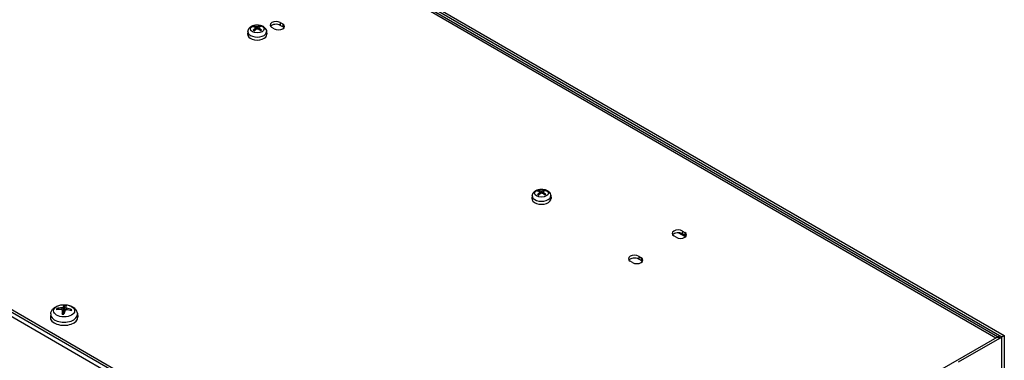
# Model space of a CAD drawing. Header units: millimetres. Extents: x 0 to 2376, y 0 to 1680.
# Tile 59 of 61: x 1765 to 2052, y 1329 to 1428. Entities that reach past the tile are written whole.
import ezdxf

# ---------------------------------------------------------------- set-up
doc = ezdxf.new("R2010")
doc.units = ezdxf.units.MM
doc.header["$LTSCALE"] = 0.2
doc.layers.add('01_Object Line', color=4, linetype='Continuous')

# ---------------------------------------------------------------- blocks, each defined once
blk = doc.blocks.new('A$C8dec59c9')
for p, q in [((-146.02, 365.18), (135.41, 202.7)), ((137.18, 202.9), (-145.66, 366.2)), ((135.86, 202.95), (-145.27, 365.25)), ((-144.96, 366.61), (137.89, 203.31)), ((-80.32, 292.98), (-80.4, 293.23)), ((-80.05, 292.72), (-80.01, 292.24)), ((-80, 292.81), (-79.94, 292.3)), ((-79.72, 293.1), (-79.76, 292.44)), ((-79.44, 293.11), (-79.39, 292.53)), ((-79.1, 292.85), (-79.15, 292.38)), ((-79.04, 292.75), (-79.07, 292.33)), ((-78.83, 293.28), (-78.9, 292.99)), ((-74.6, 292.51), (-75.31, 292.92)), ((-72.83, 294.35), (-72.12, 293.94)), ((-72.83, 294.35), (-72.83, 293.53)), ((-72.12, 293.12), (-72.83, 293.53)), ((-72.12, 293.94), (-72.12, 293.12)), ((-82.26, 291.78), (-82.34, 290.98)), ((-76.84, 291.78), (-76.75, 290.98)), ((-282.14, 284.55), (-0.71, 122.07)), ((-281.43, 286.18), (-1.41, 124.52)), ((-1.41, 123.7), (-281.43, 285.37)), ((0.47, 244.02), (0.39, 243.21)), ((2.41, 245.22), (2.34, 245.46)), ((2.69, 244.95), (2.72, 244.48)), ((2.73, 245.04), (2.79, 244.54)), ((3.02, 245.34), (2.97, 244.68)), ((3.3, 245.34), (3.34, 244.77)), ((3.63, 245.08), (3.58, 244.62)), ((3.69, 244.98), (3.66, 244.56)), ((3.91, 245.51), (3.84, 245.23)), ((5.89, 244.02), (5.98, 243.21)), ((42.43, 231.89), (41.72, 232.29)), ((45.07, 231.99), (42.97, 233.2)), ((44.19, 233.72), (44.9, 233.31)), ((44.19, 233.72), (44.19, 232.91)), ((44.9, 232.5), (44.19, 232.91)), ((44.9, 233.31), (44.9, 232.5)), ((29.7, 224.54), (28.99, 224.94)), ((31.47, 226.37), (32.17, 225.97)), ((31.47, 226.37), (31.47, 225.56)), ((32.17, 225.15), (31.47, 225.56)), ((32.17, 225.97), (32.17, 225.15)), ((-139.66, 209.62), (-139.76, 208.76)), ((-137.64, 210.89), (-137.76, 211.1)), ((-136.41, 211.38), (-136.41, 210.93)), ((-136.25, 210.77), (-136.12, 209.61)), ((-136.25, 210.74), (-136.13, 209.61)), ((-136.05, 211.54), (-135.88, 209.92)), ((-135.75, 211.97), (-135.76, 210.71)), ((-135.28, 211.47), (-135.35, 210.8)), ((-135.01, 211.27), (-135.02, 210.81)), ((-133.69, 210.77), (-133.83, 210.55)), ((-131.86, 209.62), (-131.77, 208.76)), ((0, 124.52), (135.76, 202.9)), ((136.47, 202.49), (124.45, 195.55)), ((135.76, 202.9), (136.47, 202.49)), ((136.26, 202.95), (136.97, 202.54)), ((137.89, 203.31), (137.18, 202.9)), ((137.18, 178.05), (137.18, 202.9)), ((137.89, 203.31), (137.89, 177.46))]:
    blk.add_line(p, q)
for centre, major_axis in [((-79.55, 292.5), (2, 0)), ((3.18, 244.73), (2, 0)), ((-135.76, 210.52), (3.07, 0))]:
    blk.add_ellipse(centre, major_axis=major_axis, ratio=0.57735)
for centre, major_axis, ratio, start_param, end_param in [((-79.55, 292.65), (-1.48, 0), 0.57735, 5.39597, 5.711509), ((-79.43, 288.84), (2.98, -4.01), 0.551799, 2.380181, 2.586243), ((-79.42, 288.7), (-1.91, -4.62), 0.587602, 3.943679, 4.149741), ((-79.55, 292.61), (1.36, 0), 0.57735, 2.242943, 2.50241), ((-79.66, 288.69), (-2.4, 4.38), 0.660999, 5.6053, 5.811363), ((-79.68, 288.83), (2.64, 4.25), 0.496541, 0.891452, 1.097515), ((-79.42, 288.7), (-1.97, -4.59), 0.59718, 3.561981, 3.768044), ((-79.44, 288.84), (3.03, -3.97), 0.56036, 1.982948, 2.18901), ((-79.68, 288.83), (2.58, 4.28), 0.486964, 0.495823, 0.701885), ((-79.67, 288.69), (-2.34, 4.42), 0.652437, 5.225511, 5.431573), ((-79.55, 292.61), (1.36, 0), 0.57735, 0.744743, 1.010555), ((-79.55, 292.65), (-1.48, 0), 0.57735, 3.825174, 4.140713), ((-74.07, 293.63), (-1.75, 0), 0.57735, 3.926991, 7.068583), ((-74.07, 292.82), (-1.75, 0), 0.57735, 3.926991, 5.867233), ((-73.36, 293.22), (1.75, 0), 0.57735, 3.926991, 7.068583), ((-73.36, 292.41), (-1.75, 0), 0.57735, 3.557545, 3.926991), ((-79.55, 290.88), (2.8, 0), 0.57735, 3.079689, 6.345089), ((-79.55, 291.68), (-2.71, 0), 0.57735, 6.221282, 9.486681), ((-79.55, 292.65), (1.48, 0), 0.57735, 3.825174, 4.140713), ((-79.55, 292.65), (1.48, 0), 0.57735, 5.39597, 5.711509), ((3.18, 243.92), (-2.71, 0), 0.57735, 6.221282, 9.486681), ((3.18, 244.89), (-1.48, 0), 0.57735, 5.391931, 5.70747), ((3.3, 241.07), (2.96, -4.02), 0.549585, 2.382529, 2.588592), ((3.31, 240.94), (-1.92, -4.61), 0.590065, 3.945242, 4.151304), ((3.18, 244.89), (1.48, 0), 0.57735, 3.821134, 4.136674), ((3.18, 244.85), (1.36, 0), 0.57735, 2.238904, 2.498567), ((3.07, 240.93), (-2.39, 4.39), 0.658824, 5.607403, 5.813465), ((3.06, 241.07), (2.65, 4.24), 0.498969, 0.893464, 1.099526), ((3.31, 240.93), (-1.98, -4.59), 0.599608, 3.563607, 3.769669), ((3.3, 241.08), (3.02, -3.98), 0.558185, 1.985358, 2.19142), ((3.05, 241.07), (2.59, 4.27), 0.489426, 0.49778, 0.703842), ((3.07, 240.93), (-2.32, 4.42), 0.650224, 5.227538, 5.4336), ((3.18, 244.85), (1.36, 0), 0.57735, 0.740966, 1.006515), ((3.18, 244.89), (-1.48, 0), 0.57735, 3.821134, 4.136674), ((3.18, 244.89), (1.48, 0), 0.57735, 5.391931, 5.70747), ((3.18, 243.11), (2.8, 0), 0.57735, 3.079689, 6.345089), ((42.96, 233.01), (-1.75, 0), 0.57735, 3.926991, 7.068583), ((42.96, 232.19), (-1.75, 0), 0.57735, 3.926991, 5.867233), ((43.66, 232.6), (1.75, 0), 0.57735, 3.926991, 7.068583), ((43.66, 231.78), (-1.75, 0), 0.57735, 3.557545, 3.926991), ((30.23, 225.66), (-1.75, 0), 0.57735, 3.926991, 7.068583), ((30.23, 224.84), (-1.75, 0), 0.57735, 3.926991, 5.867233), ((30.94, 225.25), (1.75, 0), 0.57735, 3.926991, 7.068583), ((30.94, 224.43), (-1.75, 0), 0.57735, 3.557545, 3.926991), ((-135.63, 205.83), (0.26, 6.49), 0.206602, 0.2671, 0.506084), ((-135.76, 210.82), (-2.23, 0), 0.57735, 4.443981, 4.696587), ((-135.9, 205.86), (0.8, 6.45), 0.023492, 0.276792, 0.515776), ((-135.76, 209.48), (-3.91, 0), 0.57735, 6.221282, 9.486681), ((-135.76, 210.82), (-2.23, 0), 0.57735, 6.014778, 6.267383), ((-135.74, 205.93), (6.22, -1.87), 0.747915, 1.91452, 2.153505), ((-135.78, 205.77), (-6.4, 1.15), 0.860353, 4.963401, 5.202385), ((-135.76, 210.77), (-2.07, 0), 0.57735, 6.004056, 6.203389), ((-135.63, 205.84), (0.12, -6.5), 0.12413, 3.85704, 4.096024), ((-135.76, 210.82), (2.23, 0), 0.57735, 4.443981, 4.696587), ((-135.9, 205.86), (1.19, 6.39), 0.105963, 0.738866, 0.97785), ((-135.76, 209.84), (1.5, 0), 0.57735, 1.375938, 1.570243), ((-135.76, 210.77), (2.07, 0), 0.57735, 1.295679, 1.565716), ((-135.75, 205.93), (6.44, -0.9), 0.759714, 1.340875, 1.579859), ((-135.79, 205.77), (-6.06, 2.35), 0.848554, 4.669299, 4.908283), ((-135.76, 210.77), (2.07, 0), 0.57735, 6.070746, 6.278105), ((-135.76, 210.82), (2.23, 0), 0.57735, 6.014778, 6.267383), ((-135.76, 208.61), (4, 0), 0.57735, 3.079689, 6.345089), ((135.76, 202.08), (0.5, 0.866), 0.57735, 0, 0.785398), ((136.47, 201.67), (0.5, 0.866), 0.57735, 5.497787, 7.068583)]:
    blk.add_ellipse(centre, major_axis=major_axis, ratio=ratio, start_param=start_param, end_param=end_param)
for points, knots in [([(-82.26, 291.78), (-82.24, 291.98), (-82.18, 292.17), (-82.01, 292.53), (-81.9, 292.69), (-81.6, 293.01), (-81.42, 293.14), (-80.98, 293.4), (-80.72, 293.5), (-80.16, 293.64), (-79.87, 293.67), (-79.28, 293.68), (-78.99, 293.65), (-78.41, 293.51), (-78.13, 293.41), (-77.62, 293.11), (-77.39, 292.92), (-77.06, 292.48), (-76.94, 292.26), (-76.86, 291.94), (-76.85, 291.86), (-76.84, 291.78)], [2.47405, 2.47405, 2.47405, 2.47405, 2.675975, 2.675975, 2.904467, 2.904467, 3.196126, 3.196126, 3.570873, 3.570873, 3.972723, 3.972723, 4.370358, 4.370358, 4.772046, 4.772046, 5.146342, 5.146342, 5.411553, 5.411553, 5.491836, 5.491836, 5.491836, 5.491836]), ([(-80.49, 293.32), (-80.48, 293.32), (-80.47, 293.31), (-80.45, 293.3), (-80.44, 293.3), (-80.43, 293.28), (-80.42, 293.27), (-80.41, 293.25), (-80.4, 293.24), (-80.4, 293.23)], [0.01226288, 0.01226288, 0.01226288, 0.01226288, 0.01515427, 0.01515427, 0.01895955, 0.01895955, 0.02271597, 0.02271597, 0.02575161, 0.02575161, 0.02575161, 0.02575161]), ([(-80.06, 292.88), (-80.04, 292.87), (-80.03, 292.86), (-80, 292.83), (-80, 292.82), (-80, 292.79), (-80, 292.77), (-80.02, 292.74), (-80.03, 292.73), (-80.05, 292.72)], [0, 0, 0, 0, 0.00749492, 0.00749492, 0.01498984, 0.01498984, 0.02248639, 0.02248639, 0.02966793, 0.02966793, 0.02966793, 0.02966793]), ([(-79.44, 293.11), (-79.46, 293.1), (-79.48, 293.09), (-79.52, 293.08), (-79.55, 293.08), (-79.6, 293.08), (-79.63, 293.08), (-79.68, 293.09), (-79.7, 293.09), (-79.72, 293.1)], [0, 0, 0, 0, 0.00749492, 0.00749492, 0.01498984, 0.01498984, 0.02248639, 0.02248639, 0.02966793, 0.02966793, 0.02966793, 0.02966793]), ([(-79.66, 292.52), (-79.64, 292.53), (-79.62, 292.54), (-79.57, 292.56), (-79.55, 292.56), (-79.5, 292.56), (-79.47, 292.56), (-79.42, 292.55), (-79.4, 292.54), (-79.38, 292.53)], [0, 0, 0, 0, 0.00749492, 0.00749492, 0.01498984, 0.01498984, 0.02248639, 0.02248639, 0.02966793, 0.02966793, 0.02966793, 0.02966793]), ([(-79.04, 292.75), (-79.06, 292.76), (-79.07, 292.78), (-79.09, 292.81), (-79.1, 292.82), (-79.1, 292.85), (-79.1, 292.86), (-79.08, 292.89), (-79.07, 292.9), (-79.05, 292.91)], [0, 0, 0, 0, 0.00749492, 0.00749492, 0.01498984, 0.01498984, 0.02248639, 0.02248639, 0.02966793, 0.02966793, 0.02966793, 0.02966793]), ([(-78.83, 293.28), (-78.82, 293.29), (-78.82, 293.3), (-78.81, 293.32), (-78.8, 293.33), (-78.79, 293.35), (-78.78, 293.36), (-78.76, 293.37), (-78.75, 293.37), (-78.75, 293.37)], [0.0346009, 0.0346009, 0.0346009, 0.0346009, 0.03763655, 0.03763655, 0.04139296, 0.04139296, 0.04519824, 0.04519824, 0.04808963, 0.04808963, 0.04808963, 0.04808963]), ([(-80.7, 292.11), (-80.69, 292.12), (-80.69, 292.13), (-80.67, 292.13), (-80.66, 292.14), (-80.64, 292.14), (-80.64, 292.14), (-80.63, 292.13), (-80.63, 292.13), (-80.63, 292.13)], [0.01226288, 0.01226288, 0.01226288, 0.01226288, 0.01515427, 0.01515427, 0.01895955, 0.01895955, 0.02271597, 0.02271597, 0.02331649, 0.02331649, 0.02331649, 0.02331649]), ([(-80.31, 291.97), (-80.33, 291.98), (-80.35, 291.98), (-80.39, 292), (-80.41, 292.01), (-80.46, 292.03), (-80.48, 292.04), (-80.53, 292.07), (-80.55, 292.08), (-80.59, 292.11), (-80.61, 292.12), (-80.63, 292.13)], [1.425206, 1.425206, 1.425206, 1.425206, 1.4701568, 1.4701568, 1.5374932, 1.5374932, 1.6048297, 1.6048297, 1.6721661, 1.6721661, 1.7395026, 1.7395026, 1.7395026, 1.7395026]), ([(-78.39, 292.2), (-78.4, 292.19), (-78.42, 292.17), (-78.45, 292.15), (-78.47, 292.13), (-78.51, 292.11), (-78.53, 292.09), (-78.57, 292.07), (-78.59, 292.06), (-78.63, 292.04), (-78.64, 292.03), (-78.66, 292.02)], [6.1142288, 6.1142288, 6.1142288, 6.1142288, 6.1816588, 6.1816588, 6.2490888, 6.2490888, 6.3165187, 6.3165187, 6.3839487, 6.3839487, 6.4234347, 6.4234347, 6.4234347, 6.4234347]), ([(-78.39, 292.2), (-78.39, 292.2), (-78.38, 292.21), (-78.37, 292.21), (-78.36, 292.21), (-78.35, 292.21), (-78.33, 292.21), (-78.32, 292.2), (-78.31, 292.2), (-78.3, 292.19)], [0.0363014, 0.0363014, 0.0363014, 0.0363014, 0.03763655, 0.03763655, 0.04139296, 0.04139296, 0.04519824, 0.04519824, 0.04808963, 0.04808963, 0.04808963, 0.04808963]), ([(0.47, 244.02), (0.49, 244.21), (0.55, 244.4), (0.72, 244.76), (0.84, 244.93), (1.13, 245.24), (1.31, 245.38), (1.75, 245.63), (2.01, 245.73), (2.57, 245.87), (2.86, 245.91), (3.45, 245.91), (3.75, 245.88), (4.32, 245.75), (4.6, 245.64), (5.11, 245.35), (5.34, 245.16), (5.67, 244.72), (5.79, 244.49), (5.87, 244.17), (5.88, 244.09), (5.89, 244.02)], [2.470011, 2.470011, 2.470011, 2.470011, 2.671935, 2.671935, 2.900427, 2.900427, 3.192087, 3.192087, 3.566834, 3.566834, 3.968683, 3.968683, 4.366319, 4.366319, 4.768007, 4.768007, 5.142303, 5.142303, 5.407513, 5.407513, 5.487797, 5.487797, 5.487797, 5.487797]), ([(2.03, 244.35), (2.04, 244.36), (2.04, 244.36), (2.06, 244.37), (2.07, 244.38), (2.08, 244.38), (2.09, 244.38), (2.1, 244.37), (2.1, 244.37), (2.1, 244.37)], [0.01226288, 0.01226288, 0.01226288, 0.01226288, 0.01515427, 0.01515427, 0.01895955, 0.01895955, 0.02271597, 0.02271597, 0.02334088, 0.02334088, 0.02334088, 0.02334088]), ([(2.41, 244.21), (2.4, 244.21), (2.38, 244.22), (2.34, 244.24), (2.31, 244.25), (2.27, 244.27), (2.24, 244.28), (2.2, 244.31), (2.18, 244.32), (2.14, 244.34), (2.12, 244.36), (2.1, 244.37)], [1.4253821, 1.4253821, 1.4253821, 1.4253821, 1.4701529, 1.4701529, 1.5374927, 1.5374927, 1.6048325, 1.6048325, 1.6721723, 1.6721723, 1.7395121, 1.7395121, 1.7395121, 1.7395121]), ([(2.25, 245.55), (2.26, 245.55), (2.27, 245.55), (2.28, 245.54), (2.29, 245.53), (2.31, 245.52), (2.32, 245.5), (2.33, 245.48), (2.34, 245.47), (2.34, 245.46)], [0.01226288, 0.01226288, 0.01226288, 0.01226288, 0.01515427, 0.01515427, 0.01895955, 0.01895955, 0.02271597, 0.02271597, 0.02575161, 0.02575161, 0.02575161, 0.02575161]), ([(2.67, 245.11), (2.69, 245.11), (2.7, 245.1), (2.73, 245.07), (2.73, 245.06), (2.74, 245.03), (2.73, 245.01), (2.71, 244.98), (2.7, 244.97), (2.69, 244.95)], [0, 0, 0, 0, 0.00749492, 0.00749492, 0.01498984, 0.01498984, 0.02248639, 0.02248639, 0.02966793, 0.02966793, 0.02966793, 0.02966793]), ([(3.3, 245.34), (3.28, 245.34), (3.26, 245.33), (3.21, 245.32), (3.18, 245.31), (3.13, 245.31), (3.11, 245.31), (3.06, 245.32), (3.03, 245.33), (3.02, 245.34)], [0, 0, 0, 0, 0.00749492, 0.00749492, 0.01498984, 0.01498984, 0.02248639, 0.02248639, 0.02966793, 0.02966793, 0.02966793, 0.02966793]), ([(3.07, 244.75), (3.09, 244.77), (3.11, 244.78), (3.16, 244.79), (3.18, 244.8), (3.23, 244.8), (3.26, 244.79), (3.31, 244.78), (3.33, 244.77), (3.35, 244.76)], [0, 0, 0, 0, 0.00749492, 0.00749492, 0.01498984, 0.01498984, 0.02248639, 0.02248639, 0.02966793, 0.02966793, 0.02966793, 0.02966793]), ([(3.69, 244.98), (3.68, 245), (3.66, 245.01), (3.64, 245.04), (3.63, 245.05), (3.63, 245.08), (3.63, 245.1), (3.65, 245.12), (3.66, 245.14), (3.68, 245.14)], [0, 0, 0, 0, 0.00749492, 0.00749492, 0.01498984, 0.01498984, 0.02248639, 0.02248639, 0.02966793, 0.02966793, 0.02966793, 0.02966793]), ([(3.91, 245.51), (3.91, 245.52), (3.92, 245.53), (3.93, 245.55), (3.93, 245.56), (3.95, 245.58), (3.96, 245.59), (3.97, 245.6), (3.98, 245.6), (3.99, 245.61)], [0.0346009, 0.0346009, 0.0346009, 0.0346009, 0.03763655, 0.03763655, 0.04139296, 0.04139296, 0.04519824, 0.04519824, 0.04808963, 0.04808963, 0.04808963, 0.04808963]), ([(4.34, 244.43), (4.33, 244.42), (4.31, 244.41), (4.27, 244.38), (4.26, 244.37), (4.22, 244.34), (4.2, 244.33), (4.16, 244.3), (4.13, 244.29), (4.1, 244.27), (4.08, 244.26), (4.07, 244.26)], [6.1142371, 6.1142371, 6.1142371, 6.1142371, 6.1816638, 6.1816638, 6.2490904, 6.2490904, 6.316517, 6.316517, 6.3839436, 6.3839436, 6.4236461, 6.4236461, 6.4236461, 6.4236461]), ([(4.34, 244.43), (4.34, 244.44), (4.35, 244.44), (4.36, 244.44), (4.37, 244.45), (4.38, 244.45), (4.39, 244.44), (4.41, 244.43), (4.42, 244.43), (4.43, 244.42)], [0.0363302, 0.0363302, 0.0363302, 0.0363302, 0.03763655, 0.03763655, 0.04139296, 0.04139296, 0.04519824, 0.04519824, 0.04808963, 0.04808963, 0.04808963, 0.04808963]), ([(-139.66, 209.62), (-139.63, 209.9), (-139.55, 210.16), (-139.31, 210.67), (-139.15, 210.91), (-138.72, 211.36), (-138.45, 211.55), (-137.81, 211.92), (-137.43, 212.06), (-136.63, 212.25), (-136.2, 212.3), (-135.36, 212.3), (-134.94, 212.26), (-134.12, 212.06), (-133.72, 211.92), (-132.99, 211.5), (-132.65, 211.24), (-132.18, 210.62), (-132.01, 210.3), (-131.9, 209.84), (-131.88, 209.73), (-131.86, 209.62)], [1.490595, 1.490595, 1.490595, 1.490595, 1.695555, 1.695555, 1.928145, 1.928145, 2.225502, 2.225502, 2.600762, 2.600762, 2.995187, 2.995187, 3.385023, 3.385023, 3.779291, 3.779291, 4.153597, 4.153597, 4.425259, 4.425259, 4.508381, 4.508381, 4.508381, 4.508381]), ([(-135.75, 211.97), (-135.75, 211.98), (-135.75, 212), (-135.75, 212.03), (-135.75, 212.04), (-135.74, 212.07), (-135.74, 212.08), (-135.74, 212.1), (-135.73, 212.11), (-135.73, 212.11)], [0.0427285, 0.0427285, 0.0427285, 0.0427285, 0.04646968, 0.04646968, 0.0511089, 0.0511089, 0.05581605, 0.05581605, 0.05997866, 0.05997866, 0.05997866, 0.05997866]), ([(-137.91, 211.17), (-137.9, 211.17), (-137.88, 211.17), (-137.85, 211.17), (-137.83, 211.17), (-137.81, 211.15), (-137.79, 211.14), (-137.77, 211.13), (-137.76, 211.11), (-137.76, 211.1)], [0.01456007, 0.01456007, 0.01456007, 0.01456007, 0.01872268, 0.01872268, 0.02342983, 0.02342983, 0.02806906, 0.02806906, 0.03181023, 0.03181023, 0.03181023, 0.03181023]), ([(-136.52, 210.94), (-136.47, 210.94), (-136.43, 210.93), (-136.36, 210.91), (-136.33, 210.89), (-136.28, 210.85), (-136.26, 210.82), (-136.25, 210.78), (-136.25, 210.76), (-136.25, 210.74)], [0, 0, 0, 0, 0.01249978, 0.01249978, 0.02499956, 0.02499956, 0.03752367, 0.03752367, 0.04667661, 0.04667661, 0.04667661, 0.04667661]), ([(-136.05, 211.54), (-136.06, 211.52), (-136.07, 211.5), (-136.12, 211.46), (-136.16, 211.44), (-136.22, 211.41), (-136.27, 211.4), (-136.34, 211.39), (-136.37, 211.39), (-136.41, 211.38)], [0, 0, 0, 0, 0.01249978, 0.01249978, 0.02499956, 0.02499956, 0.03752367, 0.03752367, 0.04667661, 0.04667661, 0.04667661, 0.04667661]), ([(-136.36, 209.58), (-136.35, 209.6), (-136.35, 209.61), (-136.35, 209.63), (-136.35, 209.63), (-136.35, 209.64), (-136.34, 209.64), (-136.34, 209.64)], [0.01456007, 0.01456007, 0.01456007, 0.01456007, 0.01872268, 0.01872268, 0.02342983, 0.02342983, 0.02623919, 0.02623919, 0.02623919, 0.02623919]), ([(-135.79, 209.59), (-135.82, 209.59), (-135.86, 209.59), (-135.93, 209.6), (-135.97, 209.6), (-136.04, 209.6), (-136.08, 209.61), (-136.16, 209.61), (-136.2, 209.62), (-136.27, 209.63), (-136.31, 209.63), (-136.34, 209.64)], [6.1511074, 6.1511074, 6.1511074, 6.1511074, 6.2019666, 6.2019666, 6.2561492, 6.2561492, 6.3103318, 6.3103318, 6.3645144, 6.3645144, 6.418697, 6.418697, 6.418697, 6.418697]), ([(-135.88, 209.92), (-135.89, 209.87), (-135.9, 209.83), (-135.93, 209.76), (-135.95, 209.73), (-136, 209.67), (-136.03, 209.65), (-136.08, 209.63), (-136.1, 209.62), (-136.12, 209.62)], [0.22295627, 0.22295627, 0.22295627, 0.22295627, 0.23668795, 0.23668795, 0.24869912, 0.24869912, 0.26071028, 0.26071028, 0.26741834, 0.26741834, 0.26741834, 0.26741834]), ([(-135.48, 210.67), (-135.47, 210.7), (-135.45, 210.73), (-135.41, 210.77), (-135.37, 210.79), (-135.3, 210.82), (-135.26, 210.83), (-135.19, 210.83), (-135.15, 210.83), (-135.12, 210.83)], [0, 0, 0, 0, 0.01249978, 0.01249978, 0.02499956, 0.02499956, 0.03752367, 0.03752367, 0.04667661, 0.04667661, 0.04667661, 0.04667661]), ([(-135.01, 211.27), (-135.05, 211.28), (-135.1, 211.29), (-135.17, 211.32), (-135.2, 211.34), (-135.25, 211.38), (-135.27, 211.4), (-135.28, 211.44), (-135.28, 211.46), (-135.28, 211.48)], [0, 0, 0, 0, 0.01249978, 0.01249978, 0.02499956, 0.02499956, 0.03752367, 0.03752367, 0.04667661, 0.04667661, 0.04667661, 0.04667661]), ([(-133.69, 210.77), (-133.69, 210.78), (-133.68, 210.79), (-133.66, 210.8), (-133.64, 210.81), (-133.61, 210.82), (-133.6, 210.82), (-133.57, 210.81), (-133.55, 210.81), (-133.54, 210.8)], [0.0427285, 0.0427285, 0.0427285, 0.0427285, 0.04646968, 0.04646968, 0.0511089, 0.0511089, 0.05581605, 0.05581605, 0.05997866, 0.05997866, 0.05997866, 0.05997866])]:
    blk.add_open_spline(points, degree=3, knots=knots)
blk.add_rational_spline([(-135.76, 210.71), (-135.84, 210.17), (-135.88, 209.92)], [1, 1.44873413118, 1.8284082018], degree=2)

msp = doc.modelspace()

# ---------------------------------------------------------------- block references
at = {"layer": '01_Object Line'}
msp.add_blockref('A$C8dec59c9', (1913.923, 1132.615), dxfattribs=at)

doc.saveas('drawing.dxf')
